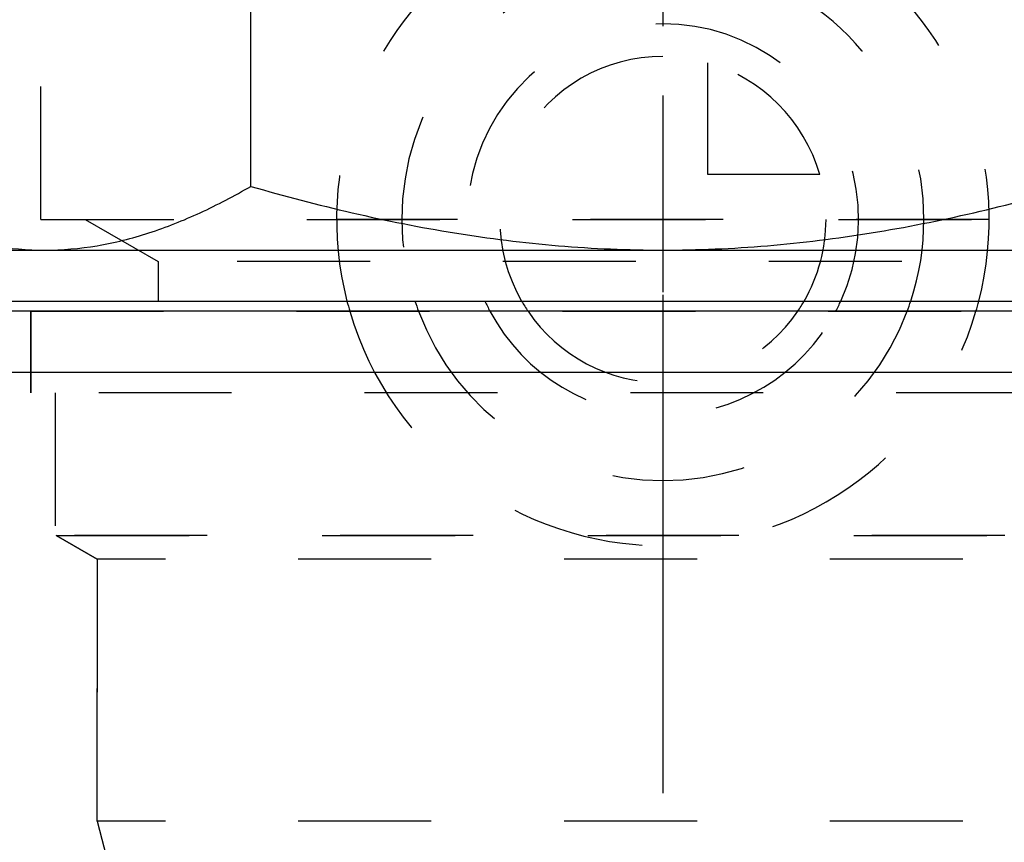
# Model space of a CAD drawing. Header units: millimetres. Extents: x 399 to 601, y 383 to 617.
# Tile 5 of 39: x 468 to 517, y 551 to 591. Entities that reach past the tile are written whole.
import ezdxf

# ---------------------------------------------------------------- set-up
doc = ezdxf.new("R2010")
doc.units = ezdxf.units.MM
doc.header["$LTSCALE"] = 65.185185
doc.linetypes.add('CENTER', pattern=[0.6, 0.375, -0.075, 0.075, -0.075])
doc.linetypes.add('HIDDEN', pattern=[0.2, 0.1, -0.1])
for name, color, linetype in [('ACHSEN_S', 7, 'CONTINUOUS'), ('FASEN', 7, 'CONTINUOUS'), ('FLAECHEN', 7, 'CONTINUOUS'), ('KONST.EL_MIT_GEO', 7, 'CONTINUOUS'), ('KURVEN', 7, 'CONTINUOUS')]:
    doc.layers.add(name, color=color, linetype=linetype)

msp = doc.modelspace()

# ---------------------------------------------------------------- linework, layer by layer
at = {"layer": 'ACHSEN_S', "color": 2, "linetype": 'CENTER'}
msp.add_line((500, 616.921), (500, 383.5), dxfattribs=at)
at = {"layer": 'FASEN', "color": 7, "linetype": 'Continuous'}
for p, q in [((538.5, 577), (461.5, 577)), ((541.605, 574.002), (458.395, 574.002))]:
    msp.add_line(p, q, dxfattribs=at)
at = {"layer": 'FLAECHEN', "color": 8, "linetype": 'HIDDEN'}
for p, q in [((469, 577), (469, 573)), ((531, 573), (469, 573)), ((470.195, 573), (470.195, 566)), ((529.805, 566), (470.195, 566)), ((470.25, 566), (472.25, 564.845)), ((472.25, 564.845), (472.25, 551.986)), ((472.25, 551.986), (473.05, 549)), ((527.75, 551.986), (472.25, 551.986))]:
    msp.add_line(p, q, dxfattribs=at)
at = {"layer": 'KONST.EL_MIT_GEO', "color": 7, "linetype": 'Continuous'}
for p, q in [((479.793, 583.126), (479.793, 608.374)), ((465, 580), (535, 580)), ((467.5, 577.5), (532.5, 577.5))]:
    msp.add_line(p, q, dxfattribs=at)
at = {"layer": 'KONST.EL_MIT_GEO', "color": 8, "linetype": 'HIDDEN'}
for p, q in [((469.5, 581.5), (469.5, 591.5)), ((469.5, 581.5), (530.5, 581.5)), ((471.67, 581.5), (475.25, 579.433)), ((475.25, 579.433), (475.25, 577.5)), ((524.75, 579.433), (475.25, 579.433)), ((469, 573), (469, 577)), ((469, 577), (531, 577)), ((472.25, 564.845), (470.25, 566)), ((470.25, 566), (529.75, 566)), ((472.25, 551.986), (472.25, 564.845)), ((527.75, 564.845), (472.25, 564.845))]:
    msp.add_line(p, q, dxfattribs=at)
at = {"layer": 'KONST.EL_MIT_GEO', "color": 7, "linetype": 'Continuous'}
for points, knots in [([(459.585, 583.126), (460.393, 582.66), (462.018, 581.803), (464.538, 580.795), (467.098, 580.149), (468.832, 580), (469.689, 580)], [0, 0, 0, 0, 0.261651, 0.514508, 0.759604, 1, 1, 1, 1]), ([(469.689, 580), (470.546, 580), (472.28, 580.149), (474.841, 580.795), (477.36, 581.803), (478.985, 582.66), (479.793, 583.126)], [0, 0, 0, 0, 0.240396, 0.485491, 0.738349, 1, 1, 1, 1]), ([(479.793, 583.126), (481.435, 582.652), (484.744, 581.783), (489.777, 580.782), (494.871, 580.146), (498.291, 580), (500, 580)], [0, 0, 0, 0, 0.25002, 0.500026, 0.750018, 1, 1, 1, 1]), ([(500, 580), (501.709, 580), (505.129, 580.146), (510.223, 580.782), (515.256, 581.783), (518.565, 582.652), (520.207, 583.126)], [0, 0, 0, 0, 0.249982, 0.499974, 0.74998, 1, 1, 1, 1])]:
    msp.add_open_spline(points, degree=3, knots=knots, dxfattribs=at)
at = {"layer": 'KURVEN', "color": 8, "linetype": 'HIDDEN'}
for p, q in [((500, 597.5), (500, 577.5)), ((502.2, 583.7), (502.2, 589.192)), ((507.692, 583.7), (502.2, 583.7)), ((516, 581.5), (484, 581.5)), ((500, 577), (500, 565.5))]:
    msp.add_line(p, q, dxfattribs=at)
at = {"layer": 'KURVEN', "color": 40, "linetype": 'Continuous'}
msp.add_line((500, 577.5), (500, 576.999), dxfattribs=at)
at = {"layer": 'KURVEN', "color": 8, "linetype": 'HIDDEN'}
for radius, start, end in [(16, 345.5221, 194.4779), (12.8, 341.7861, 198.2139), (9.6, 335.3725, 204.6316), (8, 90, 210.0091), (8, 15.962, 74.038), (8, 329.9963, 360), (16, 196.337, 343.663), (12.8, 200.5875, 339.4125), (9.6, 207.9603, 332.039), (8, 214.2293, 325.7618)]:
    msp.add_arc((500, 581.5), radius, start, end, dxfattribs=at)
at = {"layer": 'KURVEN', "color": 40, "linetype": 'Continuous'}
for radius, start, end in [(16, 194.4779, 196.337), (12.8, 198.2139, 200.5875), (9.6, 204.6316, 207.9603), (8, 210.0091, 214.2293), (8, 325.7618, 329.9963), (9.6, 332.039, 335.3725), (12.8, 339.4125, 341.7861), (16, 343.663, 345.5221)]:
    msp.add_arc((500, 581.5), radius, start, end, dxfattribs=at)

doc.saveas('drawing.dxf')
